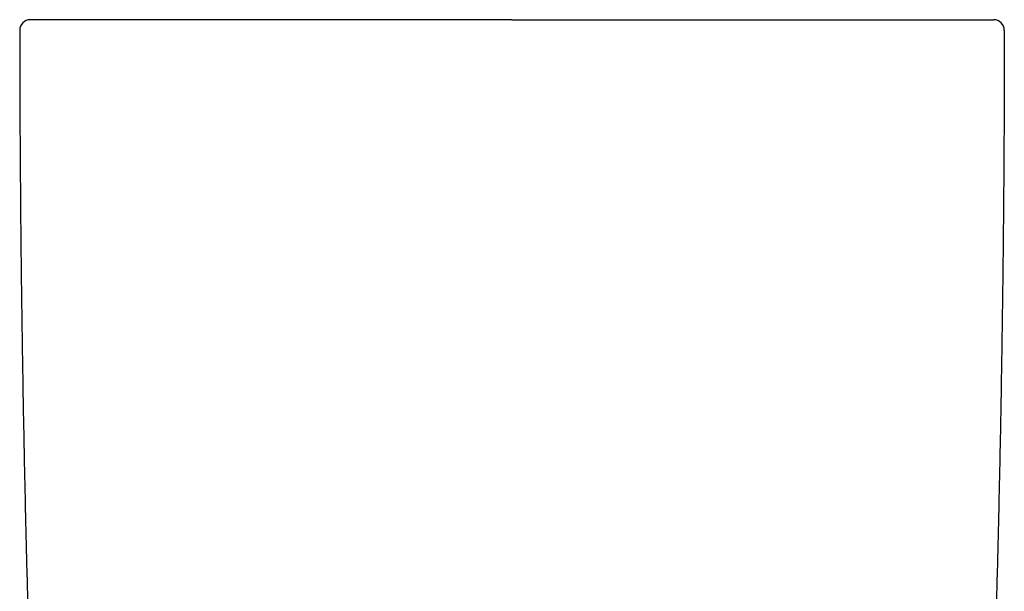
# Model space of a CAD drawing. Header units: millimetres. Extents: x 8 to 799, y 12 to 736.
# Tile 11 of 24: x 435 to 481, y 370 to 397. Entities that reach past the tile are written whole.
import ezdxf

# ---------------------------------------------------------------- set-up
doc = ezdxf.new("R2010")
doc.units = ezdxf.units.MM

msp = doc.modelspace()

# ---------------------------------------------------------------- linework, layer by layer
at = {"color": 7, "linetype": 'Continuous', "lineweight": 30}
for p, q in [((436.602, 396.795), (436.595, 396.795)), ((441.186, 396.795), (441.178, 396.795)), ((474.48, 396.795), (474.492, 396.795)), ((479.076, 396.795), (479.084, 396.795))]:
    msp.add_line(p, q, dxfattribs=at)
for centre, start, end in [((435.339, 396.295), 90, 180.0287), ((480.339, 396.295), 359.9713, 90)]:
    msp.add_arc(centre, 0.5, start, end, dxfattribs=at)
for points, knots in [([(436.595, 396.795), (436.541, 396.795), (436.432, 396.795), (436.284, 396.795), (436.145, 396.795), (436.018, 396.795), (435.919, 396.795), (435.843, 396.795), (435.786, 396.795), (435.733, 396.795), (435.683, 396.795), (435.637, 396.795), (435.596, 396.795), (435.549, 396.795), (435.499, 396.795), (435.45, 396.795), (435.41, 396.795), (435.378, 396.795), (435.356, 396.795), (435.342, 396.795), (435.34, 396.795), (435.339, 396.795)], [0, 0, 0, 0, 0.060504, 0.121566, 0.183217, 0.245489, 0.308409, 0.344016, 0.379842, 0.41589, 0.452166, 0.488674, 0.523123, 0.55685, 0.617685, 0.679317, 0.741761, 0.805036, 0.869157, 0.93414, 1, 1, 1, 1]), ([(438.417, 396.795), (438.335, 396.795), (438.171, 396.795), (437.939, 396.795), (437.716, 396.795), (437.503, 396.795), (437.301, 396.795), (437.11, 396.795), (436.93, 396.795), (436.759, 396.795), (436.654, 396.795), (436.602, 396.795)], [0, 0, 0, 0, 0.109228, 0.219003, 0.329392, 0.440461, 0.552278, 0.662887, 0.774338, 0.88669, 1, 1, 1, 1]), ([(441.178, 396.795), (441.06, 396.795), (440.824, 396.795), (440.483, 396.795), (440.151, 396.795), (439.829, 396.795), (439.52, 396.795), (439.224, 396.795), (438.942, 396.795), (438.672, 396.795), (438.502, 396.795), (438.417, 396.795)], [0, 0, 0, 0, 0.111429, 0.223164, 0.335289, 0.447884, 0.56072, 0.671057, 0.780999, 0.890621, 1, 1, 1, 1]), ([(448.775, 396.795), (448.614, 396.795), (448.293, 396.795), (447.819, 396.795), (447.351, 396.795), (446.89, 396.795), (446.438, 396.795), (445.995, 396.795), (445.562, 396.795), (445.134, 396.795), (444.749, 396.795), (444.403, 396.795), (444.097, 396.795), (443.796, 396.795), (443.5, 396.795), (443.209, 396.795), (442.923, 396.795), (442.607, 396.795), (442.263, 396.795), (441.894, 396.795), (441.535, 396.795), (441.302, 396.795), (441.186, 396.795)], [0, 0, 0, 0, 0.05672, 0.113204, 0.169477, 0.225564, 0.281489, 0.336284, 0.390973, 0.445581, 0.500131, 0.540997, 0.581672, 0.622167, 0.662492, 0.702659, 0.742679, 0.782562, 0.8372, 0.891632, 0.945889, 1, 1, 1, 1]), ([(457.839, 396.795), (457.667, 396.795), (457.322, 396.795), (456.805, 396.795), (456.286, 396.795), (455.767, 396.795), (455.25, 396.795), (454.736, 396.795), (454.224, 396.795), (453.711, 396.795), (453.265, 396.795), (452.885, 396.795), (452.572, 396.795), (452.259, 396.795), (451.947, 396.795), (451.636, 396.795), (451.325, 396.795), (451.015, 396.795), (450.646, 396.795), (450.219, 396.795), (449.736, 396.795), (449.253, 396.795), (448.934, 396.795), (448.775, 396.795)], [0, 0, 0, 0, 0.055288, 0.110691, 0.166246, 0.221986, 0.277947, 0.333156, 0.388643, 0.444438, 0.500574, 0.535043, 0.569558, 0.604127, 0.638755, 0.673451, 0.70822, 0.743069, 0.778005, 0.833096, 0.888442, 0.944068, 1, 1, 1, 1]), ([(457.839, 396.795), (458.012, 396.795), (458.357, 396.795), (458.874, 396.795), (459.392, 396.795), (459.91, 396.795), (460.353, 396.795), (460.719, 396.795), (461.011, 396.795), (461.302, 396.795), (461.593, 396.795), (461.885, 396.795), (462.176, 396.795), (462.538, 396.795), (462.968, 396.795), (463.467, 396.795), (463.964, 396.795), (464.46, 396.795), (464.951, 396.795), (465.439, 396.795), (465.922, 396.795), (466.404, 396.795), (466.886, 396.795), (467.365, 396.795), (467.84, 396.795), (468.309, 396.795), (468.771, 396.795), (469.159, 396.795), (469.478, 396.795), (469.729, 396.795), (469.977, 396.795), (470.223, 396.795), (470.467, 396.795), (470.709, 396.795), (471.016, 396.795), (471.384, 396.795), (471.809, 396.795), (472.223, 396.795), (472.628, 396.795), (473.021, 396.795), (473.402, 396.795), (473.771, 396.795), (474.131, 396.795), (474.364, 396.795), (474.48, 396.795)], [0, 0, 0, 0, 0.027742, 0.055519, 0.083348, 0.111246, 0.139231, 0.154981, 0.170767, 0.186591, 0.202456, 0.218365, 0.234322, 0.250329, 0.277857, 0.305468, 0.333176, 0.360995, 0.388938, 0.416516, 0.44424, 0.472122, 0.500175, 0.528544, 0.556794, 0.584938, 0.612988, 0.640957, 0.656623, 0.67227, 0.687899, 0.703514, 0.719116, 0.734708, 0.750292, 0.778842, 0.80721, 0.835411, 0.863459, 0.891371, 0.918666, 0.945859, 0.972965, 1, 1, 1, 1]), ([(474.492, 396.795), (474.608, 396.795), (474.841, 396.795), (475.176, 396.795), (475.503, 396.795), (475.82, 396.795), (476.081, 396.795), (476.293, 396.795), (476.458, 396.795), (476.619, 396.795), (476.778, 396.795), (476.934, 396.795), (477.086, 396.795), (477.272, 396.795), (477.487, 396.795), (477.726, 396.795), (477.954, 396.795), (478.17, 396.795), (478.375, 396.795), (478.568, 396.795), (478.748, 396.795), (478.919, 396.795), (479.023, 396.795), (479.076, 396.795)], [0, 0, 0, 0, 0.055067, 0.110258, 0.165614, 0.221176, 0.276984, 0.308429, 0.339972, 0.371618, 0.403376, 0.435252, 0.467253, 0.499385, 0.554995, 0.610645, 0.666367, 0.722195, 0.778161, 0.833295, 0.888626, 0.944184, 1, 1, 1, 1]), ([(479.084, 396.795), (479.138, 396.795), (479.247, 396.795), (479.395, 396.795), (479.534, 396.795), (479.661, 396.795), (479.76, 396.795), (479.836, 396.795), (479.893, 396.795), (479.947, 396.795), (479.997, 396.795), (480.042, 396.795), (480.083, 396.795), (480.13, 396.795), (480.18, 396.795), (480.229, 396.795), (480.269, 396.795), (480.301, 396.795), (480.323, 396.795), (480.337, 396.795), (480.338, 396.795), (480.339, 396.795)], [0, 0, 0, 0, 0.06057, 0.121685, 0.183374, 0.245669, 0.308598, 0.344205, 0.380024, 0.416063, 0.452324, 0.488813, 0.523211, 0.556882, 0.617636, 0.679212, 0.741627, 0.804897, 0.869039, 0.934069, 1, 1, 1, 1]), ([(434.839, 396.294), (434.841, 395.128), (434.845, 392.795), (434.866, 389.296), (434.898, 385.797), (434.942, 382.298), (434.999, 378.819), (435.067, 375.362), (435.147, 371.926), (435.238, 368.49), (435.308, 366.2), (435.343, 365.055)], [0, 0, 0, 0, 0.1119894, 0.223983, 0.3359802, 0.4479803, 0.5599826, 0.6699864, 0.779991, 0.8899957, 1, 1, 1, 1]), ([(480.839, 396.294), (480.837, 395.128), (480.834, 392.795), (480.813, 389.296), (480.781, 385.797), (480.736, 382.298), (480.68, 378.819), (480.612, 375.362), (480.532, 371.926), (480.441, 368.49), (480.371, 366.2), (480.335, 365.055)], [0, 0, 0, 0, 0.1119894, 0.223983, 0.3359802, 0.4479803, 0.5599826, 0.6699864, 0.779991, 0.8899957, 1, 1, 1, 1])]:
    msp.add_open_spline(points, degree=3, knots=knots, dxfattribs=at)

doc.saveas('drawing.dxf')
